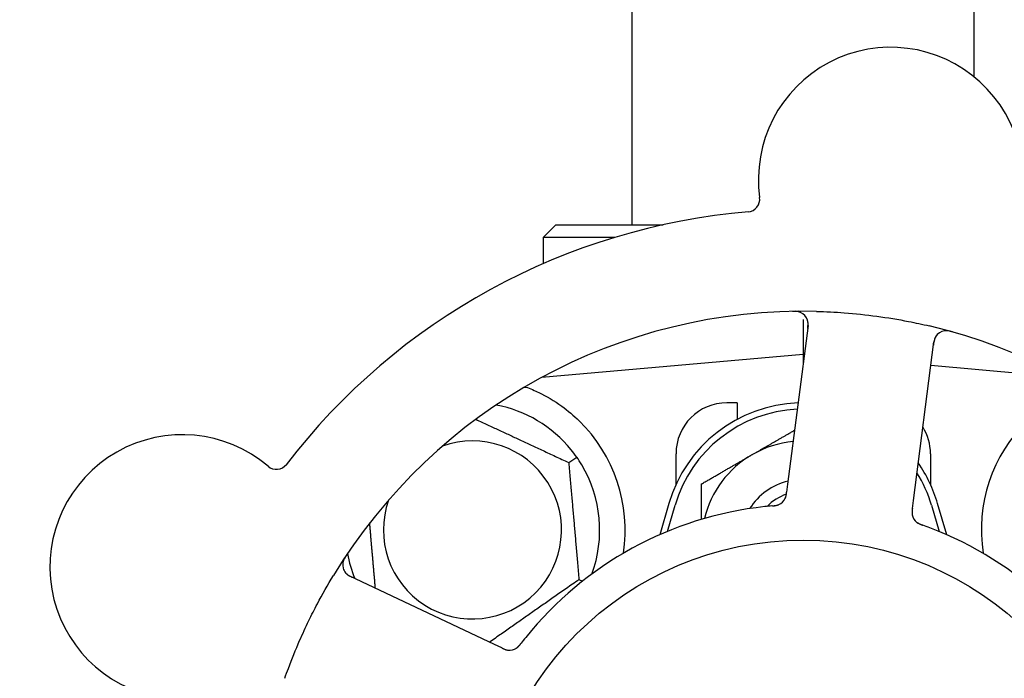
# Model space of a CAD drawing. Header units: inches. Extents: x 18 to 846, y -44 to 561.
# Tile 82 of 256: x 108.01 to 110.42, y 176.25 to 177.87. Entities that reach past the tile are written whole.
import ezdxf

# ---------------------------------------------------------------- set-up
doc = ezdxf.new("R2010")
doc.units = ezdxf.units.IN
doc.header["$LTSCALE"] = 24
doc.header["$MEASUREMENT"] = 0
doc.layers.add('Dimension (ANSI)', color=7, linetype='Continuous', lineweight=25)
doc.layers.add('Visible (ANSI)', color=7, linetype='Continuous', lineweight=30)
doc.styles.add('Note Text (ANSI)', font='tahoma.ttf')
doc.dimstyles.new('SB Fraction-16 (ANSI)', dxfattribs={"dimscale": 24, "dimtxt": 0.125, "dimasz": 0.098425, "dimexe": 0.125, "dimexo": 0.0625, "dimgap": 0.031496, "dimtad": 0, "dimtih": 1, "dimtoh": 1, "dimdec": 4, "dimrnd": 1e-08, "dimzin": 0, "dimdsep": 46, "dimlunit": 5, "dimtxsty": 'Note Text (ANSI)', "dimcen": 0.09, "dimdle": 0.393701, "dimclrd": 256, "dimclre": 256, "dimclrt": 256, "dimadec": 0, "dimazin": 3, "dimtfac": 0.96, "dimtofl": 0, "dimtmove": 0, "dimatfit": 3, "dimfxl": 1, "dimfrac": 2, "dimtolj": 1, "dimtzin": 12, "dimlwd": -1, "dimlwe": -1, "dimarcsym": 0})

# ---------------------------------------------------------------- blocks, each defined once
blk = doc.blocks.new('*D15')
at = {"layer": 'Defpoints', "color": 0, "transparency": 16777216}
for p in [(121.8191, 380.5815), (46.5863, 92.8698), (88.6941, 92.8698)]:
    blk.add_point(p, dxfattribs=at)
at = {"layer": 'Dimension (ANSI)', "transparency": 16777216}
for p, q in [((120.3191, 380.5815), (43.5863, 380.5815)), ((46.5863, 378.2193), (46.5863, 242.3754)), ((46.5863, 95.232), (46.5863, 237.0759)), ((87.1941, 92.8698), (43.5863, 92.8698))]:
    blk.add_line(p, q, dxfattribs=at)
for points in [[(46.1926, 378.2193), (46.98, 378.2193), (46.5863, 380.5815)], [(46.1926, 95.232), (46.98, 95.232), (46.5863, 92.8698)]]:
    blk.add_solid(points, dxfattribs=at)
at = {"layer": 'Dimension (ANSI)', "transparency": 16777216, "insert": (37.4463, 241.6195), "char_height": 3, "attachment_point": 1, "style": 'Note Text (ANSI)'}
blk.add_mtext('\\A1;287 11/16', dxfattribs=at)

msp = doc.modelspace()

# ---------------------------------------------------------------- linework, layer by layer
at = {"layer": 'Visible (ANSI)'}
for p, q in [((109.50986, 177.36703), (109.50986, 179.10203)), ((110.34986, 177.73041), (110.34986, 179.10203)), ((109.32236, 177.36703), (109.29111, 177.33578)), ((109.32236, 177.36703), (109.58549, 177.36703)), ((109.46589, 177.33578), (109.29111, 177.33578)), ((109.29111, 177.33578), (109.29111, 177.2715)), ((109.94163, 177.11916), (109.89158, 176.72935)), ((109.92986, 177.13428), (109.92986, 177.04828)), ((110.20054, 176.68968), (110.25059, 177.07949)), ((109.92986, 177.04828), (109.28788, 176.99212)), ((109.92986, 177.04828), (109.92986, 177.02753)), ((109.9325, 177.04805), (109.92986, 177.04828)), ((110.57185, 176.99212), (110.24307, 177.02088)), ((109.29111, 176.99386), (109.29111, 176.9924)), ((109.76736, 176.92953), (109.74236, 176.92953)), ((109.76736, 176.92953), (109.76736, 176.8887)), ((109.35383, 176.78261), (109.37335, 176.79628)), ((109.61736, 176.72899), (109.61736, 176.80453)), ((110.24236, 176.80453), (110.24236, 176.72899)), ((109.89158, 176.72935), (109.88904, 176.70962)), ((109.59986, 176.68203), (109.57753, 176.60546)), ((109.59611, 176.61338), (109.61486, 176.67766)), ((110.19801, 176.66998), (110.20054, 176.68968)), ((110.24486, 176.67766), (110.26361, 176.61338)), ((110.28219, 176.60546), (110.25986, 176.68203)), ((109.17168, 176.33549), (108.81641, 176.50355)), ((109.37899, 176.49503), (109.38742, 176.4911)), ((109.18964, 176.32699), (109.17168, 176.33549))]:
    msp.add_line(p, q, dxfattribs=at)
msp.add_circle((109.92986, 175.80453), 0.7875, dxfattribs=at)
for centre, radius, start, end in [((110.14477, 177.47829), 0.325, 337.56477, 187.80207), ((109.79182, 177.42993), 0.03125, 274.85452, 7.80207), ((109.92986, 175.80453), 1.6, 94.81714, 142.5497), ((109.92986, 175.80453), 1.35, 88.62287, 148.74397), ((109.91063, 177.12314), 0.03125, 352.68342, 90.83549), ((109.92986, 175.80453), 1.35, 16.62287, 76.74397), ((110.28159, 177.07551), 0.03125, 74.53135, 172.68342), ((109.11736, 176.61703), 0.3125, 39.15807, 79.28378), ((109.92986, 176.58578), 0.34375, 92.10255, 163.7398), ((109.74236, 176.80453), 0.125, 90, 180), ((109.92986, 176.58578), 0.32812, 92.55546, 163.7398), ((109.11736, 176.61703), 0.375, 351.21293, 45.72238), ((110.11736, 176.80453), 0.125, 0, 31.69426), ((110.74236, 176.61703), 0.375, 134.27762, 188.78707), ((108.40443, 176.52614), 0.325, 49.56477, 259.80207), ((109.11736, 176.61703), 0.21875, 160.34111, 109.65889), ((109.92986, 176.58578), 0.25, 95.68783, 120), ((109.92986, 176.58578), 0.25, 120, 166.26096), ((108.63549, 176.7973), 0.03125, 229.56477, 322.51231), ((109.11736, 176.61703), 0.3125, 339.72028, 30.84193), ((109.92986, 176.58578), 0.34375, 16.2602, 34.73634), ((109.92986, 176.58578), 0.32812, 16.2602, 31.61609), ((109.92986, 176.58578), 0.15607, 103.81163, 147.53073), ((109.92986, 176.58578), 0.126, 109.2275, 134.92348), ((109.85731, 176.70788), 0.03125, 293.46904, 335.46837), ((109.92986, 175.80453), 0.875, 96.19111, 141.17573), ((110.22827, 176.66025), 0.03125, 190.67765, 232.13682), ((109.92986, 175.80453), 0.875, 24.19111, 69.17573), ((109.11736, 176.61703), 0.3125, 190.71622, 202.42184), ((108.82978, 176.5318), 0.03125, 146.53135, 244.68342), ((109.20824, 176.35276), 0.03125, 262.67765, 304.13682)]:
    msp.add_arc(centre, radius, start, end, dxfattribs=at)
for points, knots in [([(109.92381, 177.15148), (109.92355, 177.1516), (109.92322, 177.15174), (109.9221, 177.15218), (109.92122, 177.15249), (109.9192, 177.15306), (109.91797, 177.15335), (109.9158, 177.15371), (109.91511, 177.15381), (109.91336, 177.15401), (109.91226, 177.15411), (109.90993, 177.15425), (109.90867, 177.15429), (109.90671, 177.15431), (109.90597, 177.15431), (109.90451, 177.1543), (109.90381, 177.15428), (109.90309, 177.15427)], [0.051298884, 0.051298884, 0.051298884, 0.051298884, 0.057269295, 0.057269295, 0.06978556, 0.06978556, 0.08363266, 0.08363266, 0.08945843, 0.08945843, 0.097820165, 0.097820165, 0.107290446, 0.107290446, 0.113094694, 0.113094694, 0.118968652, 0.118968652, 0.118968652, 0.118968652]), ([(109.96231, 177.15414), (109.98523, 177.15359), (110.00799, 177.15246), (110.05733, 177.14877), (110.0842, 177.14596), (110.13715, 177.13879), (110.16293, 177.13452), (110.20552, 177.1262), (110.22248, 177.12255), (110.23942, 177.11856)], [-0.73118965, -0.73118965, -0.73118965, -0.73118965, -0.55244576, -0.55244576, -0.34137939, -0.34137939, -0.13566771, -0.13566771, 0, 0, 0, 0]), ([(109.94059, 177.11112), (109.94071, 177.11206), (109.94084, 177.113), (109.94127, 177.11666), (109.94151, 177.11937), (109.94162, 177.12393), (109.94154, 177.12587), (109.94119, 177.12905), (109.94092, 177.13047), (109.94036, 177.13268), (109.9401, 177.13349), (109.9398, 177.13434), (109.93974, 177.13452), (109.93968, 177.13468)], [0, 0, 0, 0, 0.007248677, 0.007248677, 0.028564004, 0.028564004, 0.047482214, 0.047482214, 0.065361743, 0.065361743, 0.076705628, 0.076705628, 0.079955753, 0.079955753, 0.079955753, 0.079955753]), ([(110.25634, 177.09393), (110.25617, 177.09369), (110.25597, 177.09339), (110.25499, 177.09188), (110.25415, 177.09034), (110.2529, 177.08743), (110.25239, 177.086), (110.25133, 177.08227), (110.25081, 177.07988), (110.25023, 177.07637), (110.25007, 177.07533), (110.2498, 177.07334), (110.24968, 177.07238), (110.24956, 177.07144)], [0.058736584, 0.058736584, 0.058736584, 0.058736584, 0.064782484, 0.064782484, 0.086145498, 0.086145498, 0.103238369, 0.103238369, 0.123434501, 0.123434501, 0.131598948, 0.131598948, 0.13893919, 0.13893919, 0.13893919, 0.13893919]), ([(110.29673, 177.10373), (110.29612, 177.1039), (110.29553, 177.10407), (110.29391, 177.10451), (110.29287, 177.10479), (110.29093, 177.10525), (110.29003, 177.10545), (110.2877, 177.10592), (110.28625, 177.10616), (110.28372, 177.10646), (110.28259, 177.10655), (110.28066, 177.10662), (110.27983, 177.10661), (110.27818, 177.10654), (110.27738, 177.10646), (110.27649, 177.10634), (110.2763, 177.10631), (110.27614, 177.10629)], [0, 0, 0, 0, 0.005149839, 0.005149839, 0.013554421, 0.013554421, 0.020527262, 0.020527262, 0.031641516, 0.031641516, 0.041623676, 0.041623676, 0.051235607, 0.051235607, 0.06373445, 0.06373445, 0.067355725, 0.067355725, 0.067355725, 0.067355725]), ([(109.24846, 176.96837), (109.25926, 176.96434), (109.27029, 176.95962), (109.29841, 176.94604), (109.31804, 176.93467), (109.35176, 176.91033), (109.36618, 176.89818), (109.37916, 176.88552)], [1.39731378, 1.39731378, 1.39731378, 1.39731378, 1.49356897, 1.49356897, 1.66386875, 1.66386875, 1.79881771, 1.79881771, 1.79881771, 1.79881771]), ([(109.88519, 176.69375), (109.88523, 176.69383), (109.88527, 176.69392), (109.8854, 176.6942), (109.8855, 176.6944), (109.88591, 176.69532), (109.88626, 176.69619), (109.88699, 176.69833), (109.88737, 176.69971), (109.888, 176.70256), (109.88826, 176.70405), (109.88859, 176.70621), (109.88868, 176.70689), (109.88882, 176.7079), (109.88887, 176.70824), (109.88895, 176.70892), (109.889, 176.70924), (109.88904, 176.70957)], [0.038929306, 0.038929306, 0.038929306, 0.038929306, 0.040726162, 0.040726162, 0.043941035, 0.043941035, 0.054249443, 0.054249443, 0.066768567, 0.066768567, 0.078206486, 0.078206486, 0.083402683, 0.083402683, 0.086046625, 0.086046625, 0.088630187, 0.088630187, 0.088630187, 0.088630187]), ([(109.88555, 176.69448), (109.88555, 176.69448), (109.88555, 176.69448), (109.88558, 176.69454), (109.88567, 176.69475), (109.88596, 176.69538), (109.88616, 176.69588), (109.8866, 176.69702), (109.88682, 176.69765), (109.88706, 176.69847), (109.88713, 176.69868), (109.88755, 176.70021), (109.88794, 176.70199), (109.88841, 176.70491), (109.88853, 176.70577), (109.88872, 176.70714), (109.88878, 176.70761), (109.88891, 176.70858), (109.88897, 176.70908), (109.88904, 176.70957)], [0.028019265, 0.028019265, 0.028019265, 0.028019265, 0.028672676, 0.028672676, 0.033062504, 0.033062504, 0.040781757, 0.040781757, 0.051074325, 0.051074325, 0.054504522, 0.054504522, 0.075062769, 0.075062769, 0.083066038, 0.083066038, 0.087153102, 0.087153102, 0.091266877, 0.091266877, 0.091266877, 0.091266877]), ([(109.85391, 176.67623), (109.85344, 176.67619), (109.85293, 176.67615), (109.85238, 176.6761), (109.8475, 176.67566), (109.84084, 176.67501), (109.8355, 176.67443)], [0.48080563, 0.48080563, 0.48080563, 0.48080563, 0.5329828, 0.5329828, 0.5329828, 1, 1, 1, 1]), ([(109.85395, 176.67623), (109.85425, 176.67626), (109.85455, 176.67629), (109.85535, 176.67636), (109.85586, 176.67641), (109.85744, 176.67656), (109.85853, 176.67667), (109.86079, 176.67696), (109.86197, 176.67713), (109.8643, 176.67756), (109.86539, 176.67781), (109.86753, 176.67838), (109.86847, 176.67871), (109.86963, 176.67916), (109.86994, 176.67929), (109.87018, 176.6794)], [0.001596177, 0.001596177, 0.001596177, 0.001596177, 0.00393777, 0.00393777, 0.007842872, 0.007842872, 0.016055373, 0.016055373, 0.025513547, 0.025513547, 0.037191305, 0.037191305, 0.054193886, 0.054193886, 0.061558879, 0.061558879, 0.061558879, 0.061558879]), ([(109.85395, 176.67623), (109.85449, 176.67628), (109.85504, 176.67633), (109.85612, 176.67643), (109.85666, 176.67648), (109.85847, 176.67665), (109.85974, 176.67679), (109.86179, 176.67708), (109.86264, 176.67721), (109.86454, 176.67757), (109.86553, 176.6778), (109.86727, 176.67829), (109.86804, 176.67854), (109.86924, 176.67899), (109.86974, 176.6792), (109.87003, 176.67933), (109.87007, 176.67934), (109.87008, 176.67935), (109.87008, 176.67935), (109.87008, 176.67935)], [0, 0, 0, 0, 0.004180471, 0.004180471, 0.008305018, 0.008305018, 0.018114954, 0.018114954, 0.025612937, 0.025612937, 0.036850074, 0.036850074, 0.047489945, 0.047489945, 0.056089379, 0.056089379, 0.058286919, 0.058286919, 0.058652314, 0.058652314, 0.058652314, 0.058652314]), ([(110.19801, 176.66997), (110.19794, 176.66945), (110.19787, 176.66892), (110.19775, 176.6679), (110.19768, 176.6674), (110.19755, 176.66627), (110.19748, 176.66565), (110.19725, 176.66343), (110.19714, 176.662), (110.19707, 176.65977), (110.19709, 176.65879), (110.1972, 176.65703), (110.19728, 176.65627), (110.19746, 176.65501), (110.19756, 176.65445), (110.19762, 176.65413), (110.19763, 176.65408), (110.19763, 176.65408), (110.19763, 176.65408), (110.19763, 176.65408)], [0, 0, 0, 0, 0.004355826, 0.004355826, 0.008687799, 0.008687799, 0.014307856, 0.014307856, 0.029588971, 0.029588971, 0.043844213, 0.043844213, 0.054171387, 0.054171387, 0.06195455, 0.06195455, 0.063871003, 0.063871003, 0.063878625, 0.063878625, 0.063878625, 0.063878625]), ([(110.198, 176.66993), (110.19797, 176.66964), (110.19793, 176.66934), (110.19772, 176.66772), (110.19756, 176.66635), (110.19728, 176.66349), (110.19718, 176.66197), (110.19713, 176.65927), (110.19717, 176.65805), (110.19735, 176.65579), (110.19752, 176.65471), (110.19769, 176.65381), (110.19772, 176.65368), (110.19774, 176.65357)], [0, 0, 0, 0, 0.002309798, 0.002309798, 0.012623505, 0.012623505, 0.02433842, 0.02433842, 0.035397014, 0.035397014, 0.047442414, 0.047442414, 0.049661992, 0.049661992, 0.049661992, 0.049661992]), ([(110.2085, 176.63605), (110.20868, 176.6359), (110.20892, 176.63572), (110.20962, 176.63519), (110.21015, 176.63482), (110.21128, 176.6341), (110.21188, 176.63374), (110.21312, 176.63306), (110.21374, 176.63274), (110.21525, 176.63201), (110.21619, 176.63159), (110.2176, 176.63101), (110.21802, 176.63084), (110.21957, 176.63022), (110.22073, 176.62979), (110.22225, 176.62924), (110.22263, 176.6291), (110.22317, 176.62891), (110.22334, 176.62885), (110.22351, 176.62879)], [0.044252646, 0.044252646, 0.044252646, 0.044252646, 0.05067159, 0.05067159, 0.061250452, 0.061250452, 0.07105005, 0.07105005, 0.078610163, 0.078610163, 0.087196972, 0.087196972, 0.090753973, 0.090753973, 0.100050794, 0.100050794, 0.103147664, 0.103147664, 0.104517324, 0.104517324, 0.104517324, 0.104517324]), ([(110.20879, 176.63581), (110.20879, 176.63581), (110.20881, 176.63579), (110.20892, 176.6357), (110.20903, 176.63562), (110.20939, 176.63535), (110.20968, 176.63513), (110.21069, 176.63443), (110.21148, 176.63393), (110.21323, 176.63295), (110.21417, 176.63248), (110.21639, 176.63147), (110.21774, 176.63091), (110.22037, 176.62991), (110.22168, 176.62944), (110.22314, 176.62892), (110.22332, 176.62885), (110.22351, 176.62879)], [0.030853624, 0.030853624, 0.030853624, 0.030853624, 0.032941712, 0.032941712, 0.036385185, 0.036385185, 0.042347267, 0.042347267, 0.055267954, 0.055267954, 0.065838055, 0.065838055, 0.077516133, 0.077516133, 0.087897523, 0.087897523, 0.089364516, 0.089364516, 0.089364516, 0.089364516]), ([(108.80762, 176.55492), (108.80727, 176.5544), (108.80693, 176.55388), (108.80601, 176.55248), (108.80542, 176.55157), (108.80438, 176.54987), (108.80391, 176.54908), (108.80275, 176.54701), (108.80208, 176.5457), (108.801, 176.54339), (108.80057, 176.54234), (108.79991, 176.54053), (108.79966, 176.53974), (108.79921, 176.53814), (108.79904, 176.53736), (108.79888, 176.53648), (108.79885, 176.53629), (108.79883, 176.53613)], [0, 0, 0, 0, 0.005149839, 0.005149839, 0.013554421, 0.013554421, 0.020527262, 0.020527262, 0.031641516, 0.031641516, 0.041623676, 0.041623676, 0.051235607, 0.051235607, 0.06373445, 0.06373445, 0.067355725, 0.067355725, 0.067355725, 0.067355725]), ([(108.80446, 176.51348), (108.80464, 176.51324), (108.80486, 176.51296), (108.80599, 176.51157), (108.8072, 176.51029), (108.80958, 176.5082), (108.81078, 176.50727), (108.814, 176.50511), (108.81612, 176.50387), (108.81928, 176.50224), (108.82022, 176.50177), (108.82202, 176.5009), (108.82289, 176.50049), (108.82376, 176.50008)], [0.058736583, 0.058736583, 0.058736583, 0.058736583, 0.064782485, 0.064782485, 0.086145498, 0.086145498, 0.103238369, 0.103238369, 0.123434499, 0.123434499, 0.131598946, 0.131598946, 0.138939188, 0.138939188, 0.138939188, 0.138939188]), ([(108.65633, 176.25244), (108.65922, 176.26066), (108.66219, 176.26884), (108.67386, 176.30009), (108.68304, 176.32274), (108.70007, 176.36171), (108.70763, 176.3781), (108.72223, 176.40816), (108.72917, 176.42185), (108.74875, 176.45889), (108.76187, 176.48205), (108.7758, 176.505)], [-0.73117437, -0.73117437, -0.73117437, -0.73117437, -0.66329539, -0.66329539, -0.47009836, -0.47009836, -0.32966499, -0.32966499, -0.20932583, -0.20932583, 0, 0, 0, 0]), ([(109.22515, 176.32648), (109.22534, 176.32661), (109.22559, 176.32678), (109.22631, 176.32729), (109.22682, 176.32767), (109.22786, 176.32853), (109.22839, 176.32899), (109.22942, 176.32996), (109.22991, 176.33045), (109.23107, 176.33166), (109.23176, 176.33243), (109.23275, 176.33358), (109.23305, 176.33393), (109.23411, 176.33521), (109.23488, 176.33619), (109.23587, 176.33746), (109.23612, 176.33778), (109.23647, 176.33824), (109.23658, 176.33838), (109.23669, 176.33852)], [0.044252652, 0.044252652, 0.044252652, 0.044252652, 0.050671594, 0.050671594, 0.061250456, 0.061250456, 0.071050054, 0.071050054, 0.078610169, 0.078610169, 0.087196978, 0.087196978, 0.090753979, 0.090753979, 0.100050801, 0.100050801, 0.10314767, 0.10314767, 0.10451733, 0.10451733, 0.10451733, 0.10451733]), ([(109.22547, 176.32669), (109.22547, 176.32669), (109.22549, 176.3267), (109.2256, 176.32678), (109.22572, 176.32686), (109.22609, 176.32711), (109.22638, 176.32733), (109.22736, 176.32807), (109.22809, 176.32867), (109.22955, 176.33003), (109.23029, 176.33077), (109.23194, 176.33258), (109.23289, 176.33369), (109.23466, 176.33588), (109.23551, 176.33698), (109.23645, 176.33821), (109.23657, 176.33836), (109.23669, 176.33852)], [0.030853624, 0.030853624, 0.030853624, 0.030853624, 0.032941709, 0.032941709, 0.03638518, 0.03638518, 0.042347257, 0.042347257, 0.055267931, 0.055267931, 0.065838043, 0.065838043, 0.077516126, 0.077516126, 0.087897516, 0.087897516, 0.089364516, 0.089364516, 0.089364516, 0.089364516]), ([(109.18964, 176.32699), (109.19012, 176.32677), (109.1906, 176.32654), (109.19153, 176.3261), (109.19199, 176.32589), (109.19303, 176.32541), (109.19359, 176.32515), (109.19563, 176.32424), (109.19696, 176.32371), (109.19906, 176.32295), (109.19999, 176.32266), (109.2017, 176.32222), (109.20245, 176.32206), (109.20371, 176.32184), (109.20427, 176.32177), (109.20459, 176.32173), (109.20464, 176.32172), (109.20464, 176.32172), (109.20464, 176.32172), (109.20464, 176.32172)], [0, 0, 0, 0, 0.004355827, 0.004355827, 0.008687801, 0.008687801, 0.014307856, 0.014307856, 0.029588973, 0.029588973, 0.043844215, 0.043844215, 0.054171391, 0.054171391, 0.061954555, 0.061954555, 0.063871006, 0.063871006, 0.063878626, 0.063878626, 0.063878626, 0.063878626]), ([(109.18968, 176.32698), (109.18995, 176.32685), (109.19022, 176.32672), (109.1917, 176.32602), (109.19295, 176.32544), (109.19558, 176.3243), (109.19699, 176.32373), (109.19954, 176.32285), (109.20072, 176.32251), (109.20293, 176.32199), (109.20401, 176.32181), (109.20492, 176.32169), (109.20505, 176.32168), (109.20516, 176.32167)], [0, 0, 0, 0, 0.002309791, 0.002309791, 0.012623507, 0.012623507, 0.024338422, 0.024338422, 0.035397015, 0.035397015, 0.047442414, 0.047442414, 0.049661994, 0.049661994, 0.049661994, 0.049661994])]:
    msp.add_open_spline(points, degree=3, knots=knots, dxfattribs=at)
for points, weights in [([(109.24533, 176.96811), (109.2469, 176.96824), (109.24846, 176.96837)], [0.999914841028, 0.999914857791, 0.999914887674]), ([(109.12578, 176.88895), (109.23643, 176.83736), (109.35383, 176.78261)], [1.07748863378, 1.18694802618, 1.04422863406]), ([(109.80486, 176.80229), (109.85407, 176.8307), (109.90863, 176.8622)], [1, 1.03200893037, 1.01002889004]), ([(109.67986, 176.73012), (109.74685, 176.7688), (109.80486, 176.80229)], [1, 1.0379548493, 1]), ([(109.35383, 176.78261), (109.36641, 176.63882), (109.37899, 176.49503)], [1.04422863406, 1.20577136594, 1.04422863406]), ([(109.67986, 176.64306), (109.67986, 176.68402), (109.67986, 176.73012)], [1.01840264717, 1.02228011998, 1]), ([(108.87892, 176.47398), (108.87158, 176.55787), (108.8649, 176.63421)], [1.06521891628, 1.14516515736, 1.11819795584]), ([(109.37899, 176.49503), (109.26732, 176.41684), (109.15942, 176.34129)], [1.04422863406, 1.19550179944, 1.06346205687])]:
    msp.add_rational_spline(points, weights, degree=2, dxfattribs=at)
for points in [[(109.37335, 176.79628), (109.36897, 176.80252), (109.36424, 176.80876), (109.35968, 176.81437)], [(109.38567, 176.77724), (109.38196, 176.78345), (109.37771, 176.79003), (109.37335, 176.79628)], [(110.24093, 176.62237), (110.23534, 176.6245), (110.22815, 176.62713), (110.2235, 176.62879)], [(109.24817, 176.3531), (109.24443, 176.34844), (109.2397, 176.34242), (109.23669, 176.33851)]]:
    msp.add_open_spline(points, degree=3, dxfattribs=at)

# ---------------------------------------------------------------- dimensions: what is measured, and where the dimension line sits
at = {"layer": 'Dimension (ANSI)'}
dim = msp.add_linear_dim(base=(46.58635, 92.8698), p1=(121.81912, 380.5815), p2=(88.69412, 92.8698), angle=270, dimstyle='SB Fraction-16 (ANSI)', override={"dimgap": 0.031496, "dimdec": 4, "dimtol": 0, "dimlim": 0, "dimtp": 0, "dimtm": 0, "dimtdec": 2, "dimatfit": 1}, dxfattribs=at)
dim.commit()
dim.dimension.update_dxf_attribs({"geometry": '*D15', "text_midpoint": (46.58635, 239.72565), "dimtype": 160})

doc.saveas('drawing.dxf')
